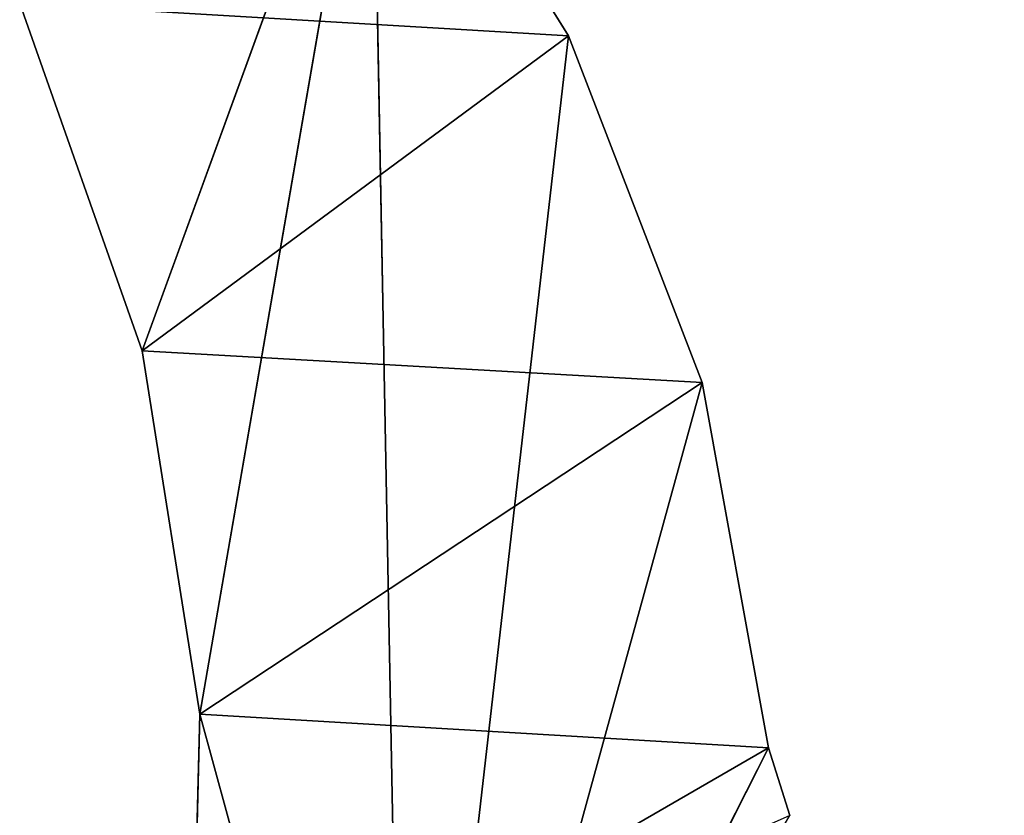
# Model space of a CAD drawing. Extents: x 0 to 110, y -110 to 0.
# Tile 218 of 256: x 78.45 to 84.4, y -93.92 to -89.1. Entities that reach past the tile are written whole.
import ezdxf

# ---------------------------------------------------------------- set-up
doc = ezdxf.new("R2010")
doc.units = 0
doc.header["$LTSCALE"] = 25.4
doc.layers.get('0').update_dxf_attribs({"color": 13, "linetype": 'CONTINUOUS'})

# ---------------------------------------------------------------- blocks, each defined once
blk = doc.blocks.new('REFLECTOR-LED-GU10-ES111-D')
at = {"color": 18}
for p, q in [((78.4496, 56, 89.0066), (79.1905, 56, 91.107)), ((79.1905, 56, 91.107), (78.4496, 54, 89.0066)), ((79.1905, 56, 91.107), (78.4496, 54, 89.0066)), ((78.4496, 56, 89.0066), (79.1905, 56, 91.107)), ((79.1905, 56, 91.107), (80.579, 56, 87.2947)), ((79.1905, 56, 91.107), (80.579, 56, 87.2947)), ((79.1905, 56, 91.107), (79.5388, 56, 93.3067)), ((79.5388, 56, 93.3067), (79.1905, 54, 91.107)), ((79.5388, 56, 93.3067), (79.1905, 54, 91.107)), ((79.1905, 56, 91.107), (79.5388, 56, 93.3067)), ((79.1905, 56, 91.107), (79.1905, 54, 91.107)), ((79.1905, 56, 91.107), (79.1905, 54, 91.107)), ((79.5388, 56, 93.3067), (79.4831, 56, 95.5332)), ((79.4831, 56, 95.5332), (79.5388, 54, 93.3067)), ((79.4831, 56, 95.5332), (79.5388, 54, 93.3067)), ((79.5388, 56, 93.3067), (79.4831, 56, 95.5332)), ((79.5388, 56, 93.3067), (80.579, 56, 87.2947)), ((79.5388, 56, 93.3067), (80.579, 56, 87.2947)), ((79.5388, 56, 93.3067), (80.7777, 56, 97.8429)), ((79.5388, 56, 93.3067), (80.7777, 56, 97.8429)), ((79.5388, 56, 93.3067), (79.5388, 54, 93.3067)), ((79.5388, 56, 93.3067), (79.5388, 54, 93.3067)), ((81.7673, 56, 89.2021), (80.579, 56, 87.2947)), ((80.579, 56, 87.2947), (80.7777, 56, 97.8429)), ((80.579, 56, 87.2947), (80.7777, 56, 97.8429)), ((81.7673, 56, 89.2021), (80.579, 56, 87.2947)), ((81.7673, 56, 89.2021), (80.579, 54, 87.2947)), ((81.7673, 56, 89.2021), (80.579, 54, 87.2947)), ((82.9787, 56, 93.5097), (80.7777, 56, 97.8429)), ((82.5768, 56, 91.2986), (80.7777, 56, 97.8429)), ((82.9787, 56, 93.5097), (80.7777, 56, 97.8429)), ((82.5768, 56, 91.2986), (80.7777, 56, 97.8429)), ((81.7673, 56, 89.2021), (80.7777, 56, 97.8429)), ((81.7673, 56, 89.2021), (80.7777, 56, 97.8429)), ((82.5768, 56, 91.2986), (81.7673, 56, 89.2021)), ((81.7673, 56, 89.2021), (81.7673, 54, 89.2021)), ((81.7673, 56, 89.2021), (81.7673, 54, 89.2021)), ((82.5768, 56, 91.2986), (81.7673, 56, 89.2021)), ((82.5768, 56, 91.2986), (81.7673, 54, 89.2021)), ((82.5768, 56, 91.2986), (81.7673, 54, 89.2021)), ((82.9787, 56, 93.5097), (82.5768, 56, 91.2986)), ((82.5768, 56, 91.2986), (82.5768, 54, 91.2986)), ((82.5768, 56, 91.2986), (82.5768, 54, 91.2986)), ((82.9787, 56, 93.5097), (82.5768, 56, 91.2986)), ((82.9787, 56, 93.5097), (82.5768, 54, 91.2986)), ((82.9787, 56, 93.5097), (82.5768, 54, 91.2986)), ((83.1059, 56, 93.9189), (82.9787, 56, 93.5097)), ((82.9787, 54, 93.5097), (82.9787, 56, 93.5097)), ((82.9787, 56, 93.5097), (83.1059, 54, 93.9189)), ((82.9787, 56, 93.5097), (83.1059, 54, 93.9189)), ((83.1059, 56, 93.9189), (82.9787, 56, 93.5097)), ((82.9787, 54, 93.5097), (82.9787, 56, 93.5097)), ((81.7673, 54, 89.2021), (78.4496, 54, 89.0066)), ((81.7673, 54, 89.2021), (78.4496, 54, 89.0066)), ((79.1905, 54, 91.107), (78.4496, 54, 89.0066)), ((79.1905, 54, 91.107), (78.4496, 54, 89.0066)), ((81.7673, 54, 89.2021), (79.1905, 54, 91.107)), ((81.7673, 54, 89.2021), (79.1905, 54, 91.107)), ((82.5768, 54, 91.2986), (79.1905, 54, 91.107)), ((82.5768, 54, 91.2986), (79.1905, 54, 91.107)), ((79.5388, 54, 93.3067), (79.1905, 54, 91.107)), ((79.5388, 54, 93.3067), (79.1905, 54, 91.107)), ((82.9787, 54, 93.5097), (79.4831, 54, 95.5332)), ((79.4831, 54, 95.5332), (79.5388, 54, 93.3067)), ((82.9787, 54, 93.5097), (79.4831, 54, 95.5332)), ((79.4831, 54, 95.5332), (79.5388, 54, 93.3067)), ((82.5768, 54, 91.2986), (79.5388, 54, 93.3067)), ((82.5768, 54, 91.2986), (79.5388, 54, 93.3067)), ((82.9787, 54, 93.5097), (79.5388, 54, 93.3067)), ((82.9787, 54, 93.5097), (79.5388, 54, 93.3067)), ((80.579, 54, 87.2947), (81.7673, 54, 89.2021)), ((80.579, 54, 87.2947), (81.7673, 54, 89.2021)), ((81.7673, 54, 89.2021), (82.5768, 54, 91.2986)), ((81.7673, 54, 89.2021), (82.5768, 54, 91.2986)), ((82.5768, 54, 91.2986), (82.9787, 54, 93.5097)), ((82.5768, 54, 91.2986), (82.9787, 54, 93.5097)), ((82.9787, 54, 93.5097), (83.1059, 54, 93.9189)), ((82.9787, 54, 93.5097), (83.1059, 54, 93.9189))]:
    blk.add_line(p, q, dxfattribs=at)
mesh = blk.add_polyface(dxfattribs=at)
corners = [(79.1905, 56, 91.107), (80.579, 56, 87.2947), (78.4496, 56, 89.0066)]
mesh.append_faces([[corners[k] for k in face] for face in [(0, 1, 2)]], dxfattribs={"color": 18})
mesh = blk.add_polyface(dxfattribs=at)
corners = [(79.1905, 56, 91.107), (78.4496, 54, 89.0066), (79.1905, 54, 91.107)]
mesh.append_faces([[corners[k] for k in face] for face in [(0, 1, 2)]], dxfattribs={"color": 18})
mesh = blk.add_polyface(dxfattribs=at)
corners = [(78.4496, 56, 89.0066), (78.4496, 54, 89.0066), (79.1905, 56, 91.107)]
mesh.append_faces([[corners[k] for k in face] for face in [(0, 1, 2)]], dxfattribs={"color": 18})
mesh = blk.add_polyface(dxfattribs=at)
corners = [(79.5388, 56, 93.3067), (80.579, 56, 87.2947), (79.1905, 56, 91.107)]
mesh.append_faces([[corners[k] for k in face] for face in [(0, 1, 2)]], dxfattribs={"color": 18})
mesh = blk.add_polyface(dxfattribs=at)
corners = [(79.5388, 56, 93.3067), (79.1905, 54, 91.107), (79.5388, 54, 93.3067)]
mesh.append_faces([[corners[k] for k in face] for face in [(0, 1, 2)]], dxfattribs={"color": 18})
mesh = blk.add_polyface(dxfattribs=at)
corners = [(79.1905, 56, 91.107), (79.1905, 54, 91.107), (79.5388, 56, 93.3067)]
mesh.append_faces([[corners[k] for k in face] for face in [(0, 1, 2)]], dxfattribs={"color": 18})
mesh = blk.add_polyface(dxfattribs=at)
corners = [(80.7777, 56, 97.8429), (79.5388, 56, 93.3067), (79.4831, 56, 95.5332)]
mesh.append_faces([[corners[k] for k in face] for face in [(0, 1, 2)]], dxfattribs={"color": 18})
mesh = blk.add_polyface(dxfattribs=at)
corners = [(79.4831, 56, 95.5332), (79.5388, 54, 93.3067), (79.4831, 54, 95.5332)]
mesh.append_faces([[corners[k] for k in face] for face in [(0, 1, 2)]], dxfattribs={"color": 18})
mesh = blk.add_polyface(dxfattribs=at)
corners = [(79.5388, 56, 93.3067), (79.5388, 54, 93.3067), (79.4831, 56, 95.5332)]
mesh.append_faces([[corners[k] for k in face] for face in [(0, 1, 2)]], dxfattribs={"color": 18})
mesh = blk.add_polyface(dxfattribs=at)
corners = [(80.7777, 56, 97.8429), (80.579, 56, 87.2947), (79.5388, 56, 93.3067)]
mesh.append_faces([[corners[k] for k in face] for face in [(0, 1, 2)]], dxfattribs={"color": 18})
mesh = blk.add_polyface(dxfattribs=at)
corners = [(80.7777, 56, 97.8429), (81.7673, 56, 89.2021), (80.579, 56, 87.2947)]
mesh.append_faces([[corners[k] for k in face] for face in [(0, 1, 2)]], dxfattribs={"color": 18})
mesh = blk.add_polyface(dxfattribs=at)
corners = [(81.7673, 56, 89.2021), (80.579, 54, 87.2947), (80.579, 56, 87.2947)]
mesh.append_faces([[corners[k] for k in face] for face in [(0, 1, 2)]], dxfattribs={"color": 18})
mesh = blk.add_polyface(dxfattribs=at)
corners = [(81.7673, 56, 89.2021), (81.7673, 54, 89.2021), (80.579, 54, 87.2947)]
mesh.append_faces([[corners[k] for k in face] for face in [(0, 1, 2)]], dxfattribs={"color": 18})
mesh = blk.add_polyface(dxfattribs=at)
corners = [(80.7777, 56, 97.8429), (83.1059, 56, 93.9189), (82.9787, 56, 93.5097)]
mesh.append_faces([[corners[k] for k in face] for face in [(0, 1, 2)]], dxfattribs={"color": 18})
mesh = blk.add_polyface(dxfattribs=at)
corners = [(80.7777, 56, 97.8429), (82.9787, 56, 93.5097), (82.5768, 56, 91.2986)]
mesh.append_faces([[corners[k] for k in face] for face in [(0, 1, 2)]], dxfattribs={"color": 18})
mesh = blk.add_polyface(dxfattribs=at)
corners = [(80.7777, 56, 97.8429), (82.5768, 56, 91.2986), (81.7673, 56, 89.2021)]
mesh.append_faces([[corners[k] for k in face] for face in [(0, 1, 2)]], dxfattribs={"color": 18})
mesh = blk.add_polyface(dxfattribs=at)
corners = [(82.5768, 56, 91.2986), (81.7673, 54, 89.2021), (81.7673, 56, 89.2021)]
mesh.append_faces([[corners[k] for k in face] for face in [(0, 1, 2)]], dxfattribs={"color": 18})
mesh = blk.add_polyface(dxfattribs=at)
corners = [(82.5768, 56, 91.2986), (82.5768, 54, 91.2986), (81.7673, 54, 89.2021)]
mesh.append_faces([[corners[k] for k in face] for face in [(0, 1, 2)]], dxfattribs={"color": 18})
mesh = blk.add_polyface(dxfattribs=at)
corners = [(82.9787, 56, 93.5097), (82.5768, 54, 91.2986), (82.5768, 56, 91.2986)]
mesh.append_faces([[corners[k] for k in face] for face in [(0, 1, 2)]], dxfattribs={"color": 18})
mesh = blk.add_polyface(dxfattribs=at)
corners = [(82.9787, 56, 93.5097), (82.9787, 54, 93.5097), (82.5768, 54, 91.2986)]
mesh.append_faces([[corners[k] for k in face] for face in [(0, 1, 2)]], dxfattribs={"color": 18})
mesh = blk.add_polyface(dxfattribs=at)
corners = [(82.9787, 56, 93.5097), (83.1059, 54, 93.9189), (82.9787, 54, 93.5097)]
mesh.append_faces([[corners[k] for k in face] for face in [(0, 1, 2)]], dxfattribs={"color": 18})
mesh = blk.add_polyface(dxfattribs=at)
corners = [(83.1059, 56, 93.9189), (83.1059, 54, 93.9189), (82.9787, 56, 93.5097)]
mesh.append_faces([[corners[k] for k in face] for face in [(0, 1, 2)]], dxfattribs={"color": 18})
mesh = blk.add_polyface(dxfattribs=at)
corners = [(81.7673, 54, 89.2021), (78.4496, 54, 89.0066), (80.579, 54, 87.2947)]
mesh.append_faces([[corners[k] for k in face] for face in [(0, 1, 2)]], dxfattribs={"color": 18})
mesh = blk.add_polyface(dxfattribs=at)
corners = [(79.1905, 54, 91.107), (78.4496, 54, 89.0066), (81.7673, 54, 89.2021)]
mesh.append_faces([[corners[k] for k in face] for face in [(0, 1, 2)]], dxfattribs={"color": 18})
mesh = blk.add_polyface(dxfattribs=at)
corners = [(82.5768, 54, 91.2986), (79.1905, 54, 91.107), (81.7673, 54, 89.2021)]
mesh.append_faces([[corners[k] for k in face] for face in [(0, 1, 2)]], dxfattribs={"color": 18})
mesh = blk.add_polyface(dxfattribs=at)
corners = [(79.5388, 54, 93.3067), (79.1905, 54, 91.107), (82.5768, 54, 91.2986)]
mesh.append_faces([[corners[k] for k in face] for face in [(0, 1, 2)]], dxfattribs={"color": 18})
mesh = blk.add_polyface(dxfattribs=at)
corners = [(79.4831, 54, 95.5332), (79.5388, 54, 93.3067), (82.9787, 54, 93.5097)]
mesh.append_faces([[corners[k] for k in face] for face in [(0, 1, 2)]], dxfattribs={"color": 18})
mesh = blk.add_polyface(dxfattribs=at)
corners = [(79.4831, 54, 95.5332), (82.9787, 54, 93.5097), (83.1059, 54, 93.9189)]
mesh.append_faces([[corners[k] for k in face] for face in [(0, 1, 2)]], dxfattribs={"color": 18})
mesh = blk.add_polyface(dxfattribs=at)
corners = [(82.9787, 54, 93.5097), (79.5388, 54, 93.3067), (82.5768, 54, 91.2986)]
mesh.append_faces([[corners[k] for k in face] for face in [(0, 1, 2)]], dxfattribs={"color": 18})
mesh = blk.add_polyface(dxfattribs=at)
corners = [(83.571, 49.5, 94.973), (84.5989, 49.517, 94.206), (86.5827, 49.5, 92.6388)]
mesh.append_faces([[corners[k] for k in face] for face in [(0, 1, 2)]], dxfattribs={"color": 18})
mesh = blk.add_polyface(dxfattribs=at)
corners = [(83.7839, 49.134, 95.2708), (83.571, 49.5, 94.973), (86.5827, 49.5, 92.6388)]
mesh.append_faces([[corners[k] for k in face] for face in [(0, 1, 2)]], dxfattribs={"color": 18})
mesh = blk.add_polyface(dxfattribs=at)
corners = [(83.7839, 49.134, 95.2708), (86.5827, 49.5, 92.6388), (86.818, 49.134, 92.9192)]
mesh.append_faces([[corners[k] for k in face] for face in [(0, 1, 2)]], dxfattribs={"color": 18})
mesh = blk.add_polyface(dxfattribs=at)
corners = [(84.0746, 49, 95.6776), (83.7839, 49.134, 95.2708), (86.818, 49.134, 92.9192)]
mesh.append_faces([[corners[k] for k in face] for face in [(0, 1, 2)]], dxfattribs={"color": 18})
mesh = blk.add_polyface(dxfattribs=at)
corners = [(84.0746, 49, 95.6776), (86.818, 49.134, 92.9192), (87.1394, 49, 93.3022)]
mesh.append_faces([[corners[k] for k in face] for face in [(0, 1, 2)]], dxfattribs={"color": 18})
mesh = blk.add_polyface(dxfattribs=at)
corners = [(84.0746, 49, 95.6776), (87.1394, 49, 93.3022), (87.9334, 49, 94.7234)]
mesh.append_faces([[corners[k] for k in face] for face in [(0, 1, 2)]], dxfattribs={"color": 18})

msp = doc.modelspace()

# ---------------------------------------------------------------- block references
at = {"color": 0, "extrusion": (0, -1, -3.82857e-16)}
msp.add_blockref('REFLECTOR-LED-GU10-ES111-D', (0, 0), dxfattribs=at)

doc.saveas('drawing.dxf')
